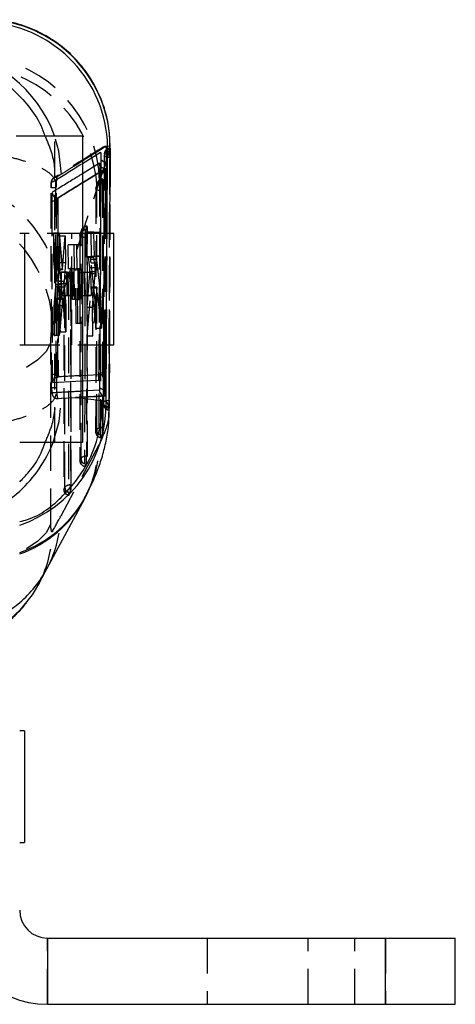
# Model space of a CAD drawing. Extents: x 95 to 730, y 28 to 566.
# Tile 19 of 19: x 699 to 730, y 456 to 526. Entities that reach past the tile are written whole.
import ezdxf

# ---------------------------------------------------------------- set-up
doc = ezdxf.new("R2010")
doc.units = 0
doc.header["$LTSCALE"] = 2
doc.linetypes.add('HIDDEN', pattern=[1.905, 1.27, -0.635])
doc.layers.get('0').update_dxf_attribs({"linetype": 'CONTINUOUS'})

msp = doc.modelspace()

# ---------------------------------------------------------------- linework, layer by layer
at = {"color": 7, "linetype": 'CONTINUOUS'}
for p, q in [((698.958, 517.9649), (703.708, 517.9649)), ((703.708, 517.9649), (703.708, 495.9649)), ((705.5185, 517.2342), (705.4174, 517.1655)), ((705.4174, 517.1655), (705.4188, 517.1578)), ((705.6908, 517.2129), (705.5185, 517.2342)), ((705.6778, 517.1132), (705.6908, 517.2129)), ((705.4681, 516.1158), (705.4382, 510.9649)), ((705.4422, 516.1158), (705.4681, 516.1158)), ((705.3482, 515.6127), (703.708, 514.5976)), ((705.3385, 510.9649), (705.3667, 515.3239)), ((705.3389, 515.6126), (705.3393, 515.6127)), ((705.3393, 515.6127), (705.3482, 515.6127)), ((705.3486, 515.6127), (705.3403, 515.6127)), ((699.558, 510.9649), (699.2081, 510.9649)), ((699.558, 510.9649), (699.558, 502.9649)), ((705.958, 510.9649), (703.708, 510.9649)), ((704.3291, 511.0601), (704.9345, 511.0618)), ((704.3308, 510.9649), (704.3291, 511.0601)), ((704.5295, 510.9649), (704.5275, 511.0607)), ((704.9345, 511.0618), (704.9365, 510.9649)), ((705.958, 502.9649), (705.958, 510.9649)), ((699.2081, 502.9649), (699.558, 502.9649)), ((703.708, 502.9649), (705.958, 502.9649)), ((705.3891, 502.9649), (705.3688, 499.7592)), ((705.6314, 500.2162), (705.6429, 502.9649)), ((703.708, 500.7692), (705.2625, 500.8568)), ((705.3407, 499.7592), (705.3688, 499.7592)), ((705.6261, 498.95), (705.6314, 500.2162)), ((705.3325, 499.3107), (703.708, 499.2205)), ((705.1243, 498.9741), (705.408, 498.9002)), ((705.3235, 499.3107), (705.3325, 499.3107)), ((705.6226, 498.1236), (705.6261, 498.95)), ((703.708, 495.9649), (699.2081, 495.9649)), ((701.1533, 486.891), (703.8705, 491.954)), ((700.629, 485.9195), (701.2323, 487.0417)), ((699.558, 475.2649), (699.2081, 475.2649)), ((699.558, 475.2649), (699.558, 467.2649)), ((699.2081, 467.2649), (699.558, 467.2649)), ((701.2081, 460.3906), (701.2081, 455.6406)), ((701.2081, 460.3906), (725.458, 460.3906)), ((725.458, 455.6406), (725.458, 460.3906)), ((725.458, 460.3906), (730.458, 460.3906)), ((730.458, 455.6406), (730.458, 460.3906)), ((701.2081, 455.6406), (725.458, 455.6406)), ((725.458, 455.6406), (730.458, 455.6406))]:
    msp.add_line(p, q, dxfattribs=at)
at = {"color": 7, "linetype": 'HIDDEN'}
for p, q in [((701.7309, 495.9649), (701.7309, 517.9649)), ((705.2796, 516.6149), (705.2775, 516.5775)), ((705.2883, 516.7128), (705.2873, 516.6869)), ((705.6834, 516.9179), (705.6865, 516.9716)), ((705.6865, 516.9716), (705.6834, 516.9716)), ((705.6834, 516.9716), (705.6834, 516.9179)), ((705.6865, 516.9716), (705.6958, 517.0836)), ((705.6933, 517.0836), (705.6933, 517.0895)), ((705.6933, 517.0836), (705.6958, 517.0836)), ((705.6977, 516.854), (705.6933, 516.854)), ((701.8455, 514.7425), (701.7674, 514.6892)), ((704.9876, 515.1582), (704.8946, 500.8071)), ((705.0811, 514.5794), (705.1543, 514.8226)), ((705.1543, 514.8226), (705.1557, 514.8275)), ((705.1557, 514.6215), (705.1557, 514.8569)), ((705.1729, 514.8569), (705.1557, 514.8569)), ((705.1995, 514.6215), (705.1557, 514.6215)), ((705.1995, 514.6215), (705.1795, 497.0331)), ((701.4992, 499.8914), (701.4564, 514.2469)), ((702.1531, 506.2195), (704.767, 514.2187)), ((704.6736, 514.208), (704.6576, 496.714)), ((701.9507, 500.8744), (701.91, 513.3073)), ((701.91, 513.3073), (701.9345, 513.3073)), ((701.9345, 513.3073), (701.9771, 500.8744)), ((701.9443, 513.5098), (701.9444, 513.5098)), ((701.9444, 513.5098), (701.946, 513.5098)), ((703.708, 510.9649), (699.558, 510.9649)), ((703.708, 510.9649), (699.558, 510.9649)), ((701.6326, 511.0049), (701.6409, 509.0449)), ((701.8643, 508.4367), (701.6326, 511.0049)), ((701.6326, 511.0049), (702.038, 511.0049)), ((702.038, 511.0049), (702.2696, 508.4367)), ((702.0461, 509.0449), (702.038, 511.0049)), ((702.958, 502.9649), (702.958, 510.9649)), ((703.6146, 511.1048), (703.5311, 510.8616)), ((703.6328, 511.2132), (703.5493, 510.97)), ((703.608, 494.8233), (703.6146, 511.1048)), ((704.5275, 511.0618), (703.9225, 511.0601)), ((703.9225, 511.0601), (703.953, 509.3234)), ((703.9225, 511.0601), (704.3291, 511.0601)), ((704.0142, 511.4531), (703.9307, 511.2099)), ((704.0168, 511.2519), (704.0102, 494.9704)), ((704.0168, 511.2519), (704.0168, 511.4873)), ((704.0367, 511.4873), (704.0168, 511.4873)), ((704.0691, 511.2519), (704.0168, 511.2519)), ((704.0624, 494.9704), (704.0691, 511.2519)), ((704.3597, 509.3234), (704.3308, 510.9649)), ((704.5275, 511.0607), (704.5275, 511.0618)), ((704.5275, 511.0618), (704.9345, 511.0618)), ((704.5638, 509.3252), (704.5295, 510.9649)), ((704.9365, 510.9649), (704.971, 509.3252)), ((705.6429, 502.9649), (705.6764, 510.9485)), ((702.0743, 510.7949), (701.8837, 508.4353)), ((702.0876, 508.8702), (702.0743, 510.7949)), ((702.0743, 510.7949), (702.4799, 510.7949)), ((702.2889, 508.4353), (702.4799, 510.7949)), ((702.4799, 510.7949), (702.493, 508.8702)), ((703.5272, 510.8382), (703.5206, 494.6511)), ((703.5311, 510.8616), (703.5245, 494.6745)), ((703.8738, 510.6693), (703.8673, 494.4822)), ((703.1, 510.1499), (702.6941, 510.1499)), ((702.7123, 508.436), (702.6941, 510.1499)), ((703.7071, 510.1499), (703.1, 510.1499)), ((703.1, 510.1499), (703.1182, 508.436)), ((703.3825, 504.5075), (703.3008, 510.1499)), ((701.6409, 509.0449), (701.7763, 507.5709)), ((701.6409, 509.0449), (702.0461, 509.0449)), ((701.9822, 507.5403), (702.0876, 508.8702)), ((702.1814, 507.5709), (702.0461, 509.0449)), ((702.0876, 508.8702), (702.493, 508.8702)), ((702.493, 508.8702), (702.3875, 507.5403)), ((703.953, 509.3234), (704.1151, 509.3239)), ((703.953, 509.3234), (704.3597, 509.3234)), ((704.1151, 509.3239), (704.5219, 509.3239)), ((704.1255, 509.2753), (704.2069, 508.5148)), ((704.1255, 509.2753), (704.5324, 509.2753)), ((704.3162, 509.1297), (704.7232, 509.1297)), ((704.632, 506.1649), (704.3279, 508.8624)), ((704.3279, 508.8624), (704.7349, 508.8624)), ((704.3281, 509.3245), (704.5638, 509.3252)), ((704.3281, 509.3245), (704.7351, 509.3245)), ((704.5219, 509.3239), (704.3597, 509.3234)), ((704.6139, 508.5148), (704.5324, 509.2753)), ((704.5638, 509.3252), (704.971, 509.3252)), ((704.7349, 508.8624), (705.0392, 506.1649)), ((704.971, 509.3252), (704.7351, 509.3245)), ((701.8643, 508.4367), (702.2696, 508.4367)), ((701.8743, 508.3865), (702.2796, 508.3865)), ((701.8837, 508.4353), (701.879, 508.3972)), ((701.8837, 508.4353), (702.2889, 508.4353)), ((702.634, 508.1797), (702.1858, 508.1784)), ((702.1858, 508.1784), (702.1985, 506.512)), ((702.1858, 508.1784), (702.5913, 508.1784)), ((702.5913, 508.1784), (703.0398, 508.1797)), ((702.604, 506.512), (702.5913, 508.1784)), ((702.6512, 506.5133), (702.634, 508.1797)), ((702.634, 508.1797), (703.0398, 508.1797)), ((703.1182, 508.436), (702.7123, 508.436)), ((702.8592, 507.8823), (702.8592, 508.1177)), ((702.879, 508.1177), (702.8592, 508.1177)), ((703.0021, 506.2375), (702.9748, 508.436)), ((703.0398, 508.1797), (703.0571, 506.5133)), ((703.0884, 508.436), (703.1172, 506.2375)), ((703.1182, 508.436), (703.3809, 508.436)), ((703.2672, 504.5075), (703.2123, 508.436)), ((703.3809, 508.436), (703.4082, 506.2375)), ((703.4946, 508.436), (703.381, 508.436)), ((703.8898, 508.1757), (703.4408, 508.1745)), ((703.4408, 508.1745), (703.466, 506.5081)), ((703.4408, 508.1745), (703.8472, 508.1745)), ((703.5234, 506.2375), (703.4946, 508.436)), ((703.4946, 508.436), (703.6186, 508.436)), ((703.6186, 508.436), (703.6735, 504.5075)), ((703.8472, 508.1745), (704.2965, 508.1757)), ((703.8724, 506.5081), (703.8472, 508.1745)), ((703.9193, 506.5094), (703.8898, 508.1757)), ((703.8898, 508.1757), (704.2965, 508.1757)), ((704.2069, 508.5148), (704.6139, 508.5148)), ((704.2184, 508.2339), (704.6253, 508.2339)), ((704.2965, 508.1757), (704.3261, 506.5094)), ((701.7763, 507.5709), (702.1814, 507.5709)), ((701.9822, 507.5403), (702.3875, 507.5403)), ((702.3696, 507.4687), (702.3635, 492.5885)), ((702.3734, 507.492), (702.3674, 492.6118)), ((702.457, 507.7352), (702.3734, 507.492)), ((702.4752, 507.8436), (702.3916, 507.6004)), ((702.4509, 492.7607), (702.457, 507.7352)), ((702.8566, 508.0835), (702.773, 507.8403)), ((702.8592, 507.8823), (702.8531, 492.9078)), ((702.9114, 507.8823), (702.8592, 507.8823)), ((702.9053, 492.9078), (702.9114, 507.8823)), ((704.2143, 508.0953), (704.0194, 505.6719)), ((704.2143, 508.0953), (704.6213, 508.0953)), ((704.4261, 505.6719), (704.6213, 508.0953)), ((701.7783, 507.1598), (701.6552, 505.6962)), ((701.7783, 507.1598), (702.1835, 507.1598)), ((701.7839, 507.3209), (702.1891, 507.3209)), ((701.9769, 507.3651), (702.3822, 507.3651)), ((702.1092, 505.8026), (701.9847, 507.1326)), ((701.9847, 507.1326), (702.39, 507.1326)), ((702.0603, 505.6962), (702.1835, 507.1598)), ((702.39, 507.1326), (702.5146, 505.8026)), ((702.7162, 507.2998), (702.7102, 492.4196)), ((704.0583, 503.6083), (704.3325, 507.0583)), ((704.3325, 507.0583), (704.7395, 507.0583)), ((704.7478, 507.1001), (704.3408, 507.1001)), ((704.3512, 507.053), (704.6765, 504.1708)), ((704.3512, 507.053), (704.7583, 507.053)), ((704.7395, 507.0583), (704.4649, 503.6083)), ((704.7583, 507.053), (704.7525, 507.0902)), ((705.0835, 504.1708), (704.7583, 507.053)), ((701.664, 503.6652), (701.8789, 506.2612)), ((701.8789, 506.2612), (702.2842, 506.2612)), ((702.2937, 506.3113), (701.8885, 506.3113)), ((701.8985, 506.2621), (702.1228, 503.9133)), ((701.8985, 506.2621), (702.3038, 506.2621)), ((702.2842, 506.2612), (702.0692, 503.6652)), ((702.1985, 506.512), (702.6512, 506.5133)), ((702.1985, 506.512), (702.604, 506.512)), ((702.3038, 506.2621), (702.2986, 506.3003)), ((702.5283, 503.9133), (702.3038, 506.2621)), ((703.0571, 506.5133), (702.604, 506.512)), ((702.6512, 506.5133), (703.0571, 506.5133)), ((703.4082, 506.2375), (703.0021, 506.2375)), ((703.4082, 506.2375), (703.5234, 506.2375)), ((703.466, 506.5081), (703.9193, 506.5094)), ((703.466, 506.5081), (703.8724, 506.5081)), ((704.3261, 506.5094), (703.8724, 506.5081)), ((703.9193, 506.5094), (704.3261, 506.5094)), ((704.6765, 504.1708), (704.632, 506.1649)), ((704.632, 506.1649), (705.0392, 506.1649)), ((705.0392, 506.1649), (705.0835, 504.1708)), ((701.6552, 505.6962), (701.664, 503.6652)), ((701.6552, 505.6962), (702.0603, 505.6962)), ((702.0692, 503.6652), (702.0603, 505.6962)), ((702.1228, 503.9133), (702.1092, 505.8026)), ((702.1092, 505.8026), (702.5146, 505.8026)), ((702.5146, 505.8026), (702.5283, 503.9133)), ((704.0194, 505.6719), (704.0583, 503.6083)), ((704.0194, 505.6719), (704.4261, 505.6719)), ((704.4649, 503.6083), (704.4261, 505.6719)), ((702.1228, 503.9133), (702.5283, 503.9133)), ((703.6735, 504.5075), (703.2672, 504.5075)), ((704.6765, 504.1708), (705.0835, 504.1708)), ((701.664, 503.6652), (702.0692, 503.6652)), ((704.0583, 503.6083), (704.4649, 503.6083)), ((699.558, 502.9649), (703.708, 502.9649)), ((699.558, 502.9649), (703.708, 502.9649)), ((701.4438, 490.12), (701.4438, 503.1391)), ((701.9507, 500.8744), (701.9507, 500.8744)), ((701.9507, 500.8744), (701.9771, 500.8744)), ((701.9904, 500.6707), (701.9917, 500.6698)), ((701.8037, 499.349), (701.8936, 499.3387)), ((702.2173, 499.1349), (702.238, 499.1361)), ((702.238, 499.1361), (703.708, 499.2204)), ((702.238, 499.1361), (703.2112, 499.1924)), ((703.2112, 499.1924), (703.708, 499.1357)), ((705.6277, 498.5854), (705.6277, 498.9942)), ((705.6277, 498.9942), (705.6299, 498.9942)), ((705.1377, 496.5059), (705.1377, 497.0331)), ((705.1377, 497.0331), (705.1795, 497.0331)), ((705.1264, 496.469), (705.0563, 496.3202)), ((705.1377, 496.5059), (705.1264, 496.469)), ((704.8703, 495.745), (702.1531, 490.6819)), ((704.9465, 495.8996), (704.8703, 495.745)), ((703.5245, 494.6745), (703.608, 494.8233)), ((704.0102, 494.4446), (704.0102, 494.9704)), ((704.0102, 494.9704), (704.0624, 494.9704)), ((703.9123, 494.2577), (703.9959, 494.4066)), ((702.3674, 492.6118), (702.4509, 492.7607)), ((702.8531, 492.3819), (702.8531, 492.9078)), ((702.7552, 492.1951), (702.8388, 492.344)), ((703.8642, 491.962), (704.0248, 492.2579)), ((701.1533, 486.891), (701.2331, 487.0434)), ((701.2081, 455.6406), (701.2081, 460.3906)), ((712.658, 460.3906), (712.658, 455.6406)), ((719.8956, 455.6406), (719.8956, 460.3906)), ((723.258, 455.6406), (723.258, 460.3906)), ((725.458, 460.3906), (725.458, 455.6406))]:
    msp.add_line(p, q, dxfattribs=at)
at = {"color": 8, "linetype": 'CONTINUOUS'}
for p, q in [((703.708, 515.9954), (705.0037, 516.7994)), ((705.4831, 510.9649), (705.5185, 517.2342)), ((704.9339, 516.0093), (703.708, 515.2517)), ((705.0371, 516.277), (705.034, 515.7567)), ((705.4117, 510.9649), (705.4422, 516.1158)), ((703.708, 514.6011), (705.3389, 515.6126)), ((705.3407, 499.7592), (705.3615, 502.9649)), ((703.708, 500.3791), (704.8684, 500.4412)), ((704.9407, 500.679), (704.9358, 499.9202)), ((704.9185, 499.7068), (703.708, 499.6423)), ((703.708, 499.1357), (705.1243, 498.9741))]:
    msp.add_line(p, q, dxfattribs=at)
at = {"color": 7, "linetype": 'HIDDEN', "flags": 128}
for points in [[(702.217, 515.2327), (702.0133, 516.873), (701.7039, 517.9649)], [(705.2873, 516.6869), (705.296, 516.7198), (705.3198, 516.7514), (705.3576, 516.7804), (705.4081, 516.8057), (705.4694, 516.8264), (705.5392, 516.8417), (705.6147, 516.851), (705.6933, 516.854)], [(705.6738, 516.4025), (705.5949, 516.4067), (705.5195, 516.4173), (705.4503, 516.4339), (705.39, 516.4558), (705.341, 516.4822), (705.3051, 516.5121), (705.2836, 516.5442), (705.2775, 516.5775)], [(702.217, 515.2327), (702.1683, 515.2024), (701.969, 515.0786), (701.8759, 515.0207)], [(701.6591, 514.9541), (701.6591, 514.9541), (701.6591, 514.9541), (701.6591, 514.9541), (701.6591, 514.9541), (701.6591, 514.9541), (701.5513, 514.8504), (701.5124, 514.7839), (701.489, 514.7214), (701.4777, 514.6745), (701.47, 514.6235), (701.4591, 514.4644), (701.4558, 514.3089), (701.4558, 514.247)], [(704.7342, 496.8817), (704.7351, 497.6186), (704.7384, 500.5661), (704.7505, 512.3561), (704.7525, 514.4709)], [(704.7525, 514.4709), (704.7604, 514.5427), (704.7658, 514.5639)], [(705.1557, 514.6215), (705.1473, 505.7847), (705.1377, 497.0331)], [(704.6801, 514.2289), (704.6795, 513.492), (704.6773, 510.5446), (704.6672, 498.7546), (704.6653, 496.734)], [(705.0286, 514.0386), (704.9517, 514.0463), (704.8797, 514.0601), (704.8155, 514.0795), (704.7614, 514.1037), (704.7195, 514.1319), (704.6913, 514.163), (704.678, 514.1957), (704.6801, 514.2289)], [(705.0165, 496.5444), (705.0171, 497.2785), (705.0194, 500.2259), (705.0274, 512.0153), (705.0286, 514.0386)], [(703.8738, 510.6693), (703.7971, 510.6774), (703.7255, 510.6916), (703.6618, 510.7113), (703.6084, 510.7359), (703.5673, 510.7643), (703.5402, 510.7955), (703.5279, 510.8284), (703.5311, 510.8616)], [(702.7162, 507.2998), (702.6394, 507.3078), (702.5679, 507.322), (702.5041, 507.3417), (702.4507, 507.3663), (702.4097, 507.3947), (702.3825, 507.4259), (702.3703, 507.4588), (702.3734, 507.492)], [(701.4438, 503.1391), (701.1025, 502.5008), (700.511, 501.896), (699.6864, 501.3422), (698.6522, 500.8551), (697.4383, 500.4489), (696.0795, 500.1352), (694.6148, 499.9229), (693.0863, 499.8183)], [(701.5893, 500.2622), (703.2303, 500.3535), (703.708, 500.3791)], [(705.272, 500.9745), (705.1937, 500.9692), (705.1196, 500.9577), (705.0524, 500.9402), (704.9948, 500.9176), (704.9489, 500.8906), (704.9166, 500.8603), (704.899, 500.8278), (704.8969, 500.7945)], [(701.6051, 495.9649), (702.0413, 497.4682), (702.2173, 499.1349)], [(701.9288, 499.118), (701.9809, 499.121), (702.2173, 499.1349)], [(703.708, 499.2205), (703.634, 499.2164), (703.2112, 499.1924)], [(705.2217, 498.8264), (705.23, 498.8594), (705.2535, 498.8911), (705.2912, 498.9202), (705.3417, 498.9457), (705.4031, 498.9665), (705.4731, 498.9819), (705.5489, 498.9912), (705.6277, 498.9942)], [(705.6139, 498.5291), (705.535, 498.5332), (705.4594, 498.5437), (705.3899, 498.5602), (705.3294, 498.582), (705.28, 498.6083), (705.2437, 498.6381), (705.2218, 498.6702), (705.2153, 498.7035)], [(705.0165, 496.5444), (704.9395, 496.5519), (704.8673, 496.5656), (704.8027, 496.5848), (704.7483, 496.609), (704.7059, 496.6371), (704.6774, 496.6681), (704.6636, 496.7008), (704.6653, 496.734)], [(703.5245, 494.6745), (703.5213, 494.6412), (703.5336, 494.6084), (703.5607, 494.5772), (703.6018, 494.5487), (703.6552, 494.5242), (703.7189, 494.5045), (703.7905, 494.4903), (703.8673, 494.4822)], [(703.8991, 494.2459), (703.9031, 494.2469), (703.9123, 494.2577)], [(702.3674, 492.6118), (702.3642, 492.5786), (702.3765, 492.5457), (702.4036, 492.5145), (702.4447, 492.4861), (702.4981, 492.4615), (702.5618, 492.4418), (702.6334, 492.4276), (702.7102, 492.4196)], [(702.7102, 492.4196), (702.711, 492.3587), (702.7134, 492.3047), (702.7174, 492.2592), (702.7228, 492.2234), (702.7296, 492.1986), (702.7374, 492.1854), (702.746, 492.1842), (702.7552, 492.1951)], [(701.4438, 490.12), (701.1025, 489.4818), (700.511, 488.877), (699.6864, 488.3231), (698.6522, 487.8361), (697.4383, 487.4299), (696.0795, 487.1161), (694.6148, 486.9039), (693.0863, 486.7992)]]:
    msp.add_lwpolyline(points, dxfattribs=at)
at = {"color": 7, "linetype": 'CONTINUOUS', "flags": 128}
for points in [[(705.272, 500.9745), (705.2773, 501.7114), (705.286, 502.9649)], [(700.6304, 485.9223), (700.1048, 485.036), (699.2081, 483.9299)]]:
    msp.add_lwpolyline(points, dxfattribs=at)
at = {"color": 7, "linetype": 'CONTINUOUS'}
for centre, radius, start, end in [((696.3718, 517.0017), 9.1497, 1.456442, 84.810055), ((696.5545, 517.1779), 9.1364, 0.219598, 84.986148), ((705.368, 516.5188), 0.4098, 216.157493, 280.435788), ((705.3241, 499.7163), 0.4056, 181.345514, 269.920341), ((705.2677, 500.1652), 0.4125, 216.435814, 280.204122), ((701.2081, 462.3906), 6.75, 180, 270), ((701.2081, 462.3906), 2, 180, 270)]:
    msp.add_arc(centre, radius, start, end, dxfattribs=at)
at = {"color": 8, "linetype": 'CONTINUOUS'}
for centre, radius, start, end in [((693.0741, 514.9344), 9.1464, 19.349735, 84.817129), ((696.2505, 498.7043), 9.1597, 288.838094, 1.225289), ((693.0719, 499.2544), 9.1453, 312.141528, 338.918662), ((696.4001, 496.1741), 8.5758, 289.112687, 332.676586), ((696.35, 496.0188), 8.5487, 289.531605, 331.643207), ((693.722, 490.8833), 8.4359, 310.566308, 331.754015)]:
    msp.add_arc(centre, radius, start, end, dxfattribs=at)
at = {"color": 7, "linetype": 'HIDDEN'}
for centre, radius, start, end in [((695.5364, 513.7555), 9.2422, 2.87296, 83.926533), ((695.6793, 514.4295), 9.2689, 1.854217, 83.736304), ((705.6834, 516.5729), 0.406, 174.071758, 179.82002), ((705.6784, 516.5704), 0.4012, 89.278103, 173.64404), ((705.6933, 516.6835), 0.406, 90, 175.860532), ((705.6895, 516.6812), 0.4024, 89.468211, 175.495323), ((692.9225, 505.7562), 9.2422, 2.872964, 83.926533), ((705.0462, 514.2147), 0.3664, 84.527433, 177.778221), ((705.0847, 514.1964), 0.431, 80.511988, 140.428953), ((705.1557, 514.4509), 0.406, 90, 163.84061), ((705.1256, 514.4446), 0.3791, 85.668426, 161.666971), ((701.7741, 499.6246), 14.6258, 89.758458, 91.244737), ((705.083, 514.2077), 0.406, 162.851193, 179.958111), ((692.346, 504.0014), 9.2494, 2.925475, 84.412797), ((701.7201, 545.2117), 31.905, 269.613441, 270.341127), ((703.9332, 510.8381), 0.406, 161.039523, 179.976678), ((703.8944, 510.8481), 0.3636, 84.271938, 177.883333), ((703.9779, 511.0914), 0.3636, 84.272042, 177.883229), ((703.9482, 510.816), 0.4413, 81.063471, 139.11779), ((704.0168, 511.0813), 0.406, 90, 161.039523), ((706.0609, 510.7127), 2.1875, 166.862063, 181.135618), ((704.2107, 511.3859), 0.2076, 159.026941, 161.101459), ((702.8592, 507.7117), 0.406, 90, 161.039523), ((702.7756, 507.4685), 0.406, 161.039523, 179.976678), ((702.7367, 507.4786), 0.3636, 84.27207, 177.883144), ((702.8203, 507.7218), 0.3636, 84.271846, 177.883349), ((702.7906, 507.4464), 0.4413, 81.063437, 139.117909), ((704.9033, 507.3431), 2.1875, 166.86213, 181.135757), ((703.0568, 508.015), 0.2116, 159.054409, 161.089758), ((729.9732, 32.2773), 469.2275, 93.208842, 93.418761), ((701.8385, 480.4668), 19.4275, 89.88955, 91.000575), ((705.6212, 498.6996), 0.406, 179.779363, 269.44043), ((705.6183, 498.7051), 0.4031, 180.2204, 269.997403), ((705.6241, 498.8285), 0.4024, 180.296485, 270.185843), ((705.066, 496.6108), 0.4283, 80.358878, 140.769037), ((705.1451, 496.8794), 0.4109, 179.683198, 267.395346), ((705.0684, 496.7136), 0.406, 179.945665, 266.631147), ((705.0768, 496.7312), 0.4115, 179.609706, 267.14061), ((696.4215, 495.9458), 8.4512, 331.848343, 358.638031), ((696.4871, 496.0936), 8.4617, 332.890215, 358.685965), ((703.9377, 494.6703), 0.4133, 179.417021, 266.476331), ((703.9416, 494.5345), 0.4413, 81.063885, 139.117375), ((704.0213, 494.8191), 0.4133, 179.416615, 266.476464), ((703.9266, 494.651), 0.406, 179.976678, 266.11202), ((703.8294, 494.491), 0.1867, 333.107447, 345.576509), ((702.7695, 492.5883), 0.406, 179.976678, 266.11202), ((702.7806, 492.6076), 0.4133, 179.41649, 266.476981), ((702.7845, 492.4719), 0.4413, 81.063022, 139.118324), ((702.8642, 492.7565), 0.4133, 179.416887, 266.476329), ((693.0927, 499.2306), 9.1136, 278.616185, 312.14524), ((702.6722, 492.4284), 0.1867, 333.112891, 345.577849), ((693.7022, 490.8832), 8.4534, 332.984765, 358.635993), ((693.1014, 489.7788), 8.4592, 332.877328, 358.626358), ((693.4996, 491.181), 8.8067, 276.248074, 310.405729), ((692.9315, 490.0088), 8.7377, 280.061897, 315.916814)]:
    msp.add_arc(centre, radius, start, end, dxfattribs=at)
for centre, major_axis, ratio, start_param, end_param in [((704.7689, 491.0158), (1.5202, 25.6075), 0.1248733, 0.3944923, 0.4443014), ((704.0129, 511.0813), (0.0241, 0.406), 0.1248675, 5.1534613, 6.6580751), ((702.8553, 507.7117), (0.0241, 0.406), 0.1248675, 5.1534613, 6.6580751), ((696.7569, 433.3725), (59.8666, 202.2719), 0.078084, 1.225584, 1.2348177), ((702.8492, 492.7372), (0.0241, 0.406), 0.1248675, 3.6541908, 5.1534613), ((696.7569, 538.0094), (57.2619, 123.8163), 0.1901904, 4.3998511, 4.409493)]:
    msp.add_ellipse(centre, major_axis=major_axis, ratio=ratio, start_param=start_param, end_param=end_param, dxfattribs=at)
at = {"color": 7, "linetype": 'CONTINUOUS'}
for points, knots in [([(705.6767, 517.111), (705.6784, 517.4631), (705.6821, 518.2688), (705.4451, 519.4686), (705.0395, 520.7045), (704.4579, 521.8758), (703.6786, 522.9996), (702.7089, 524.0216), (701.5742, 524.8968), (700.2633, 525.6071), (698.8451, 526.1139), (697.8375, 526.2453), (697.3559, 526.308)], [0, 0, 0, 0, 0.07736583, 0.17704872, 0.26706489, 0.36290818, 0.4634357, 0.56665521, 0.6714341, 0.77708215, 0.89345446, 1, 1, 1, 1]), ([(705.3976, 517.2142), (705.3823, 517.2047), (705.3014, 517.1542), (704.9581, 516.9399), (704.4116, 516.5989), (703.9277, 516.2975), (703.708, 516.1607)], [0, 0, 0, 0, 0.02731824, 0.14415414, 0.61149794, 1, 1, 1, 1]), ([(705.0037, 516.7994), (705.0064, 516.7966), (705.0117, 516.7911), (705.0201, 516.7296), (705.0275, 516.638), (705.0333, 516.5223), (705.0369, 516.3952), (705.037, 516.3162), (705.0371, 516.277)], [0, 0, 0, 0, 0.170994, 0.3367548, 0.5025073, 0.6682306, 0.8352077, 1, 1, 1, 1]), ([(705.4174, 517.1655), (705.416, 517.1726), (705.4092, 517.2064), (705.4027, 517.2108), (705.3976, 517.2142)], [0, 0, 0, 0, 0.2103778, 1, 1, 1, 1]), ([(705.4188, 517.1578), (705.423, 517.1287), (705.433, 517.0607), (705.4474, 516.8809), (705.4596, 516.6406), (705.4676, 516.3706), (705.4679, 516.2017), (705.4681, 516.1158)], [0, 0, 0, 0, 0.1568651, 0.3660028, 0.5750036, 0.7837748, 1, 1, 1, 1]), ([(705.4422, 516.1158), (705.4421, 516.1985), (705.442, 516.3646), (705.4384, 516.6322), (705.4326, 516.8739), (705.4257, 517.0576), (705.4209, 517.1272), (705.4188, 517.1578)], [0, 0, 0, 0, 0.2088322, 0.4190395, 0.6277417, 0.8365683, 1, 1, 1, 1]), ([(705.6764, 510.9485), (705.6813, 512.0588), (705.6904, 514.1173), (705.697, 516.1683), (705.7, 517.113)], [0, 0, 0, 0, 0.539342, 1, 1, 1, 1]), ([(705.3389, 515.6126), (705.2867, 515.6187), (705.1822, 515.6307), (705.0496, 515.722), (704.9554, 515.8527), (704.9411, 515.9571), (704.9339, 516.0093)], [0, 0, 0, 0, 0.2500013, 0.5000011, 0.750001, 1, 1, 1, 1]), ([(705.2284, 515.6342), (705.2064, 515.6389), (705.1409, 515.653), (705.059, 515.7192), (704.9962, 515.7982), (704.969, 515.8579), (704.9634, 515.8771), (704.9622, 515.8811)], [0, 0, 0, 0, 0.1656246, 0.49542856, 0.74936575, 0.94738873, 1, 1, 1, 1]), ([(705.3527, 515.6026), (705.3526, 515.603), (705.3511, 515.6101), (705.3496, 515.6114), (705.3482, 515.6127)], [0, 0, 0, 0, 0.0509057, 1, 1, 1, 1]), ([(705.3667, 515.3239), (705.3667, 515.3438), (705.3666, 515.3865), (705.3647, 515.4561), (705.3615, 515.521), (705.3573, 515.5743), (705.3542, 515.5932), (705.3527, 515.6026)], [0, 0, 0, 0, 0.1822512, 0.3920861, 0.593531, 0.7952836, 1, 1, 1, 1]), ([(705.2625, 500.8568), (705.2124, 500.85), (705.1086, 500.8358), (704.9765, 500.7415), (704.8833, 500.6037), (704.8734, 500.4954), (704.8684, 500.4412)], [0, 0, 0, 0, 0.2373819, 0.4915889, 0.7457937, 1, 1, 1, 1]), ([(704.8855, 500.5523), (704.8856, 500.5535), (704.8859, 500.5557), (704.8912, 500.5781), (704.9069, 500.6248), (704.9524, 500.7045), (705.0124, 500.7745), (705.0659, 500.7958), (705.0756, 500.7997)], [0, 0, 0, 0, 0.1207692, 0.2263024, 0.3508327, 0.5754763, 0.922854, 1, 1, 1, 1]), ([(705.2625, 500.8568), (705.264, 500.859), (705.2669, 500.8636), (705.2702, 500.8988), (705.2717, 500.9399), (705.272, 500.9674), (705.272, 500.9745)], [0, 0, 0, 0, 0.288124, 0.5967987, 0.8955669, 1, 1, 1, 1]), ([(704.9358, 499.9202), (704.9357, 499.9069), (704.9352, 499.8569), (704.9325, 499.7834), (704.9266, 499.7194), (704.9212, 499.711), (704.9185, 499.7068)], [0, 0, 0, 0, 0.107223, 0.40476261, 0.70232002, 1, 1, 1, 1]), ([(705.3235, 499.3107), (705.3262, 499.3196), (705.3316, 499.3373), (705.3375, 499.472), (705.3399, 499.6259), (705.3408, 499.7316), (705.3408, 499.7592), (705.3408, 499.7592)], [0, 0, 0, 0, 0.29777753, 0.59540609, 0.89283619, 0.99992748, 1, 1, 1, 1]), ([(705.3688, 499.7592), (705.3677, 499.6838), (705.3654, 499.5331), (705.3544, 499.3798), (705.3425, 499.3168), (705.3346, 499.312), (705.3325, 499.3107)], [0, 0, 0, 0, 0.2972002, 0.5943795, 0.8918039, 1, 1, 1, 1]), ([(699.2081, 490.2918), (699.3983, 490.337), (700.5838, 490.6189), (702.4135, 492.087), (704.2963, 494.5244), (705.0365, 496.9498), (705.1336, 498.4478), (705.1252, 498.9237), (705.1243, 498.9741)], [0, 0, 0, 0, 0.0522846, 0.3257465, 0.5992138, 0.8726908, 0.9865069, 1, 1, 1, 1]), ([(704.0003, 492.2485), (704.1681, 492.5735), (704.5042, 493.2241), (704.9131, 494.2605), (705.2556, 495.3299), (705.4888, 496.436), (705.6206, 497.3618), (705.6108, 497.9587), (705.608, 498.1282)], [0, 0, 0, 0, 0.21664445, 0.43367919, 0.62208512, 0.78761531, 0.93968777, 1, 1, 1, 1])]:
    msp.add_open_spline(points, degree=3, knots=knots, dxfattribs=at)
at = {"color": 8, "linetype": 'CONTINUOUS'}
for points, knots in [([(693.7438, 523.614), (694.6662, 523.4018), (696.4844, 522.9835), (698.5095, 521.594), (699.8573, 520.1248), (700.6513, 518.9885), (700.9248, 518.222), (701.0165, 517.9649)], [0, 0, 0, 0, 0.2888758, 0.5693604, 0.7412726, 0.9132162, 1, 1, 1, 1]), ([(704.9584, 515.9052), (704.9542, 515.9373), (704.9459, 516.0011), (704.9379, 516.0066), (704.9339, 516.0093)], [0, 0, 0, 0, 0.50278851, 1, 1, 1, 1]), ([(705.408, 498.9002), (705.4136, 499.7315), (705.4227, 501.0863), (705.431, 502.4413), (705.4342, 502.9649)], [0, 0, 0, 0, 0.6136034, 1, 1, 1, 1]), ([(704.8684, 500.4412), (704.87, 500.4423), (704.8761, 500.4466), (704.8836, 500.4768), (704.8873, 500.5375), (704.8884, 500.5555)], [0, 0, 0, 0, 0.1987118, 0.7622038, 1, 1, 1, 1]), ([(703.708, 499.2204), (703.8935, 499.2311), (704.4329, 499.2622), (704.9706, 499.2915), (705.3235, 499.3107)], [0, 0, 0, 0, 0.3438942, 1, 1, 1, 1]), ([(705.408, 498.9002), (705.4952, 498.7709), (705.6253, 498.5777), (705.607, 498.2398), (705.6009, 498.1282)], [0, 0, 0, 0, 0.6697729, 1, 1, 1, 1]), ([(699.2081, 493.139), (699.4312, 493.3699), (700.0366, 493.9965), (700.6742, 494.9559), (700.9456, 495.7153), (701.0349, 495.9649)], [0, 0, 0, 0, 0.2815818, 0.763868, 1, 1, 1, 1])]:
    msp.add_open_spline(points, degree=3, knots=knots, dxfattribs=at)
at = {"color": 7, "linetype": 'HIDDEN'}
for points, knots in [([(701.0165, 517.9649), (701.1803, 517.5879), (701.631, 516.5499), (701.7514, 515.4111), (701.7673, 514.6955), (701.7674, 514.6892)], [0, 0, 0, 0, 0.3612241, 0.9943959, 1, 1, 1, 1]), ([(693.3724, 517.0851), (694.3043, 517.0294), (696.1412, 516.9197), (698.2171, 516.5472), (699.6433, 516.1546), (700.6771, 515.7506), (701.4638, 515.2603), (701.7215, 514.8841), (701.767, 514.6909), (701.7674, 514.6892)], [0, 0, 0, 0, 0.2123075, 0.4184486, 0.5447952, 0.6711642, 0.8306891, 0.9985145, 1, 1, 1, 1]), ([(705.1935, 517.153), (704.815, 516.917), (703.6475, 516.1892), (702.4609, 515.4537), (701.6589, 514.9565)], [0, 0, 0, 0, 0.3241507, 1, 1, 1, 1]), ([(704.9433, 514.7294), (705.1086, 515.1969), (705.4422, 516.1403), (705.6745, 516.9434), (705.6768, 517.0628), (705.6778, 517.1132)], [0, 0, 0, 0, 0.3619828, 0.7304846, 1, 1, 1, 1]), ([(705.3976, 517.2142), (705.3462, 517.2099), (705.2726, 517.2037), (705.2152, 517.1598), (705.1979, 517.1465)], [0, 0, 0, 0, 0.6982728, 1, 1, 1, 1]), ([(705.2217, 498.8264), (705.2227, 499.072), (705.2277, 500.3002), (705.2481, 505.4588), (705.2688, 511.1666), (705.2846, 515.8919), (705.2873, 516.6869)], [0, 0, 0, 0, 0.0412603, 0.2063009, 0.8664634, 1, 1, 1, 1]), ([(705.2873, 516.6869), (705.2854, 516.6631), (705.2827, 516.628), (705.2788, 516.5899), (705.2775, 516.5775)], [0, 0, 0, 0, 0.67595818, 1, 1, 1, 1]), ([(705.6933, 516.854), (705.6825, 513.706), (705.6704, 510.1561), (705.6484, 504.2029), (705.6372, 501.3976), (705.6277, 498.9942)], [0, 0, 0, 0, 0.5287946, 0.5962832, 1, 1, 1, 1]), ([(705.6977, 516.854), (705.6873, 513.8774), (705.6664, 507.9241), (705.6421, 501.9708), (705.6299, 498.9942)], [0, 0, 0, 0, 0.4999999, 1, 1, 1, 1]), ([(705.6738, 516.4025), (705.674, 516.4433), (705.6745, 516.5274), (705.6765, 516.6649), (705.6793, 516.7926), (705.6817, 516.8748), (705.6831, 516.9091), (705.6834, 516.9179)], [0, 0, 0, 0, 0.2203494, 0.4530737, 0.6857976, 0.9185284, 1, 1, 1, 1]), ([(705.6834, 516.9716), (705.6847, 516.9843), (705.6886, 517.0233), (705.6914, 517.0593), (705.6933, 517.0836)], [0, 0, 0, 0, 0.324046, 1, 1, 1, 1]), ([(705.6958, 517.0836), (705.6962, 517.087), (705.6972, 517.0936), (705.6978, 517.045), (705.698, 516.9635), (705.6978, 516.8889), (705.6977, 516.854)], [0, 0, 0, 0, 0.2579461, 0.5159092, 0.7738339, 1, 1, 1, 1]), ([(701.4772, 514.6138), (702.1164, 515.0092), (702.8627, 515.4708), (703.6019, 515.9295), (703.708, 515.9954)], [0, 0, 0, 0, 0.8564715, 1, 1, 1, 1]), ([(703.708, 516.1607), (703.4051, 515.972), (702.9096, 515.6632), (702.4109, 515.3532), (702.217, 515.2327)], [0, 0, 0, 0, 0.6112432, 1, 1, 1, 1]), ([(704.9622, 515.8811), (704.9603, 515.8873), (704.9559, 515.9011), (704.9553, 515.9057), (704.9554, 515.9049), (704.9583, 515.8874), (704.9642, 515.8353), (704.9728, 515.7299), (704.9814, 515.5658), (704.9876, 515.3611), (704.9887, 515.2118), (704.9883, 515.1363), (704.9882, 515.1248)], [0, 0, 0, 0, 0.0263701, 0.05934689, 0.08996705, 0.15658089, 0.25636498, 0.39770665, 0.57403025, 0.76618137, 0.96428485, 1, 1, 1, 1]), ([(704.9892, 515.1467), (704.9892, 515.1536), (704.9896, 515.2232), (704.9882, 515.3672), (704.982, 515.5762), (704.972, 515.7581), (704.9635, 515.8725), (704.9587, 515.9031), (704.9584, 515.9052)], [0, 0, 0, 0, 0.026337, 0.2658337, 0.5054647, 0.7451079, 0.9820242, 1, 1, 1, 1]), ([(705.2775, 516.5775), (705.2767, 516.3319), (705.2729, 515.1037), (705.2562, 509.9452), (705.2364, 504.2328), (705.2183, 499.503), (705.2153, 498.7035)], [0, 0, 0, 0, 0.04122909, 0.20614529, 0.86580984, 1, 1, 1, 1]), ([(705.6139, 498.5291), (705.6148, 498.7734), (705.6193, 500.0002), (705.638, 505.1572), (705.6569, 510.8706), (705.6714, 515.6016), (705.6738, 516.4025)], [0, 0, 0, 0, 0.0410066, 0.2059204, 0.8655765, 1, 1, 1, 1]), ([(703.708, 515.2517), (703.5523, 515.1554), (702.8335, 514.7112), (702.1077, 514.2642), (701.5391, 513.9141)], [0, 0, 0, 0, 0.2166122, 1, 1, 1, 1]), ([(705.034, 515.7567), (705.0193, 513.204), (704.9903, 508.1781), (704.9571, 503.1522), (704.9407, 500.679)], [0, 0, 0, 0, 0.5079251, 1, 1, 1, 1]), ([(705.3667, 515.3239), (705.3306, 515.3219), (705.2492, 515.3173), (705.1359, 515.2909), (705.0434, 515.2487), (704.9987, 515.2033), (704.9873, 515.1684), (704.9887, 515.1523), (704.9892, 515.1467)], [0, 0, 0, 0, 0.1718042, 0.3866479, 0.6015094, 0.8163609, 0.9362391, 1, 1, 1, 1]), ([(705.3393, 515.6127), (705.3431, 515.6116), (705.3476, 515.6105), (705.3521, 515.6035), (705.3527, 515.6026)], [0, 0, 0, 0, 0.8796021, 1, 1, 1, 1]), ([(701.4564, 514.2469), (701.4564, 514.2685), (701.4565, 514.3314), (701.4585, 514.4315), (701.4631, 514.5285), (701.4696, 514.5965), (701.4746, 514.608), (701.4772, 514.6138)], [0, 0, 0, 0, 0.1154186, 0.3365847, 0.5577663, 0.778977, 1, 1, 1, 1]), ([(701.4772, 514.6138), (701.483, 514.6672), (701.4947, 514.7739), (701.5883, 514.9086), (701.7207, 515.0014), (701.8248, 515.0143), (701.8759, 515.0207)], [0, 0, 0, 0, 0.2525375, 0.5050741, 0.7576109, 1, 1, 1, 1]), ([(701.7674, 514.6892), (701.7732, 512.0962), (701.7846, 506.9828), (701.7974, 501.8694), (701.8037, 499.349)], [0, 0, 0, 0, 0.5070976, 1, 1, 1, 1]), ([(701.8358, 514.2502), (701.8361, 514.3373), (701.8367, 514.5114), (701.842, 514.6697), (701.8453, 514.7395), (701.8455, 514.7425)], [0, 0, 0, 0, 0.4890721, 0.9781394, 1, 1, 1, 1]), ([(701.8759, 515.0207), (701.8711, 515.0095), (701.8612, 514.9866), (701.8522, 514.8731), (701.8472, 514.7761), (701.8455, 514.7425)], [0, 0, 0, 0, 0.3841292, 0.7872007, 1, 1, 1, 1]), ([(701.9444, 513.5098), (702.5133, 513.8614), (703.1031, 514.226), (703.6872, 514.5883), (703.708, 514.6011)], [0, 0, 0, 0, 0.9645047, 1, 1, 1, 1]), ([(703.708, 514.5976), (703.6896, 514.5862), (703.1061, 514.2251), (702.5168, 513.8618), (701.946, 513.5098)], [0, 0, 0, 0, 0.0314966, 1, 1, 1, 1]), ([(704.7525, 514.4709), (704.7385, 514.423), (704.7148, 514.3423), (704.6901, 514.2616), (704.6801, 514.2289)], [0, 0, 0, 0, 0.594166, 1, 1, 1, 1]), ([(704.9433, 514.7294), (704.9402, 513.8627), (704.9264, 509.9557), (704.9027, 503.6294), (704.8802, 498.1645), (704.8703, 495.745)], [0, 0, 0, 0, 0.1370792, 0.6179389, 1, 1, 1, 1]), ([(704.8969, 500.7945), (704.9132, 503.1864), (704.9458, 507.9705), (704.9747, 512.7546), (704.9892, 515.1467)], [0, 0, 0, 0, 0.4999838, 1, 1, 1, 1]), ([(705.0286, 514.0386), (705.0292, 514.0794), (705.0303, 514.1634), (705.0389, 514.3005), (705.0518, 514.4278), (705.0667, 514.5251), (705.0768, 514.563), (705.0811, 514.5794)], [0, 0, 0, 0, 0.2004001, 0.412477, 0.6245568, 0.8366218, 1, 1, 1, 1]), ([(705.1557, 514.8275), (705.1611, 514.8405), (705.1717, 514.8663), (705.1851, 514.8463), (705.1948, 514.7842), (705.1991, 514.7013), (705.1994, 514.6412), (705.1995, 514.6215)], [0, 0, 0, 0, 0.2236574, 0.4473623, 0.6702367, 0.8916828, 1, 1, 1, 1]), ([(701.5391, 513.9141), (701.537, 513.9109), (701.5306, 513.9014), (701.5208, 513.8342), (701.5115, 513.6976), (701.5055, 513.515), (701.505, 513.3769), (701.5048, 513.3075)], [0, 0, 0, 0, 0.11306896, 0.33421051, 0.55523169, 0.77620663, 1, 1, 1, 1]), ([(701.5391, 513.9141), (701.5455, 513.8611), (701.5582, 513.7553), (701.652, 513.6218), (701.7856, 513.5284), (701.8914, 513.516), (701.9443, 513.5098)], [0, 0, 0, 0, 0.25, 0.4999997, 0.7500005, 1, 1, 1, 1]), ([(701.8759, 499.8943), (701.8751, 500.165), (701.871, 501.5183), (701.8569, 506.3036), (701.8449, 510.8182), (701.8358, 514.2502)], [0, 0, 0, 0, 0.0565616, 0.2828077, 1, 1, 1, 1]), ([(701.5048, 513.3075), (701.5056, 513.0368), (701.5098, 511.6835), (701.5227, 507.5387), (701.536, 503.6645), (701.5456, 500.873)], [0, 0, 0, 0, 0.0653014, 0.326507, 1, 1, 1, 1]), ([(701.91, 513.3073), (701.9102, 513.3304), (701.9107, 513.3765), (701.9168, 513.4375), (701.926, 513.4832), (701.9358, 513.5055), (701.9422, 513.5087), (701.9443, 513.5098)], [0, 0, 0, 0, 0.22112971, 0.44254906, 0.66450167, 0.88703829, 1, 1, 1, 1]), ([(701.946, 513.5098), (701.9446, 513.5066), (701.9418, 513.5003), (701.9382, 513.4627), (701.9356, 513.4091), (701.9345, 513.3538), (701.9345, 513.3191), (701.9345, 513.3073)], [0, 0, 0, 0, 0.2211513, 0.4422575, 0.6636535, 0.885564, 1, 1, 1, 1]), ([(705.286, 502.9649), (705.29, 503.5296), (705.3087, 506.1963), (705.3254, 508.8629), (705.3385, 510.9649)], [0, 0, 0, 0, 0.21174508, 1, 1, 1, 1]), ([(705.3615, 502.9649), (705.3726, 504.6225), (705.3903, 507.2891), (705.4058, 509.9558), (705.4117, 510.9649)], [0, 0, 0, 0, 0.6215684, 1, 1, 1, 1]), ([(705.4382, 510.9649), (705.4325, 509.9558), (705.4173, 507.2891), (705.3999, 504.6225), (705.3891, 502.9649)], [0, 0, 0, 0, 0.3784314, 1, 1, 1, 1]), ([(705.4342, 502.9649), (705.4485, 505.1904), (705.4656, 507.8568), (705.4806, 510.5239), (705.4831, 510.9649)], [0, 0, 0, 0, 0.8346206, 1, 1, 1, 1]), ([(704.1151, 509.3239), (704.117, 509.3214), (704.1205, 509.3167), (704.1239, 509.2884), (704.1255, 509.2753)], [0, 0, 0, 0, 0.53621, 1, 1, 1, 1]), ([(704.3162, 509.1297), (704.3162, 509.1569), (704.3164, 509.2111), (704.319, 509.2743), (704.3229, 509.3165), (704.3264, 509.3219), (704.3281, 509.3245)], [0, 0, 0, 0, 0.2521128, 0.5042128, 0.7567307, 1, 1, 1, 1]), ([(704.3279, 508.8624), (704.3261, 508.8813), (704.3226, 508.919), (704.3187, 508.9987), (704.3166, 509.0718), (704.3163, 509.1148), (704.3162, 509.1297)], [0, 0, 0, 0, 0.2834628, 0.5669482, 0.8495463, 1, 1, 1, 1]), ([(704.5324, 509.2753), (704.5305, 509.2902), (704.5271, 509.318), (704.5236, 509.322), (704.5219, 509.3239)], [0, 0, 0, 0, 0.5361642, 1, 1, 1, 1]), ([(704.7351, 509.3245), (704.7334, 509.3216), (704.7298, 509.3159), (704.7258, 509.2715), (704.7233, 509.2082), (704.7232, 509.1553), (704.7232, 509.1297)], [0, 0, 0, 0, 0.2543755, 0.5087654, 0.7623632, 1, 1, 1, 1]), ([(704.7232, 509.1297), (704.7235, 509.1014), (704.7241, 509.0448), (704.7273, 508.9611), (704.7312, 508.8996), (704.7339, 508.8722), (704.7349, 508.8624)], [0, 0, 0, 0, 0.2812543, 0.5624761, 0.8443615, 1, 1, 1, 1]), ([(701.8743, 508.3882), (701.8741, 508.3876), (701.872, 508.3831), (701.8684, 508.3993), (701.8656, 508.4254), (701.8643, 508.4367)], [0, 0, 0, 0, 0.0712265, 0.5998537, 1, 1, 1, 1]), ([(702.2696, 508.4367), (702.2713, 508.4219), (702.2746, 508.3922), (702.2802, 508.3823), (702.2852, 508.3973), (702.2878, 508.4238), (702.2889, 508.4353)], [0, 0, 0, 0, 0.26621, 0.5324463, 0.7988666, 1, 1, 1, 1]), ([(704.2069, 508.5148), (704.2087, 508.4953), (704.2122, 508.4564), (704.2161, 508.3753), (704.2181, 508.2981), (704.2183, 508.252), (704.2184, 508.2339)], [0, 0, 0, 0, 0.2748475, 0.5497171, 0.8237251, 1, 1, 1, 1]), ([(704.2184, 508.2339), (704.2182, 508.207), (704.2178, 508.1517), (704.2155, 508.1144), (704.2143, 508.0953)], [0, 0, 0, 0, 0.4855376, 1, 1, 1, 1]), ([(704.6253, 508.2339), (704.6251, 508.2622), (704.6248, 508.3188), (704.6218, 508.4044), (704.618, 508.4716), (704.6151, 508.5025), (704.6139, 508.5148)], [0, 0, 0, 0, 0.2727046, 0.5453879, 0.8185983, 1, 1, 1, 1]), ([(704.6213, 508.0953), (704.6224, 508.1132), (704.6247, 508.1501), (704.6251, 508.2055), (704.6253, 508.2339)], [0, 0, 0, 0, 0.4859129, 1, 1, 1, 1]), ([(701.7763, 507.5709), (701.7778, 507.5511), (701.7807, 507.5114), (701.7834, 507.4291), (701.7841, 507.3632), (701.784, 507.3277), (701.7839, 507.3209)], [0, 0, 0, 0, 0.30916239, 0.61838199, 0.9266866, 1, 1, 1, 1]), ([(701.9769, 507.3651), (701.9771, 507.3935), (701.9775, 507.4503), (701.9799, 507.5078), (701.9817, 507.5333), (701.9822, 507.5403)], [0, 0, 0, 0, 0.4193635, 0.838719, 1, 1, 1, 1]), ([(702.1891, 507.3209), (702.1891, 507.35), (702.1891, 507.4082), (702.1866, 507.4917), (702.1837, 507.5439), (702.1818, 507.5664), (702.1814, 507.5709)], [0, 0, 0, 0, 0.3075026, 0.6149945, 0.9229779, 1, 1, 1, 1]), ([(702.3875, 507.5403), (702.3863, 507.5205), (702.3838, 507.4808), (702.3824, 507.4154), (702.3822, 507.376), (702.3822, 507.3651)], [0, 0, 0, 0, 0.4199047, 0.8398161, 1, 1, 1, 1]), ([(701.7839, 507.3209), (701.7836, 507.293), (701.7828, 507.2372), (701.7803, 507.1861), (701.7786, 507.1641), (701.7783, 507.1598)], [0, 0, 0, 0, 0.4457076, 0.8914046, 1, 1, 1, 1]), ([(701.9847, 507.1326), (701.9836, 507.1474), (701.9809, 507.1817), (701.978, 507.2548), (701.9769, 507.321), (701.9769, 507.3576), (701.9769, 507.3651)], [0, 0, 0, 0, 0.2492297, 0.5816101, 0.9138597, 1, 1, 1, 1]), ([(702.1835, 507.1598), (702.1847, 507.1792), (702.1873, 507.2181), (702.1888, 507.2792), (702.189, 507.3141), (702.1891, 507.3209)], [0, 0, 0, 0, 0.4462416, 0.8924904, 1, 1, 1, 1]), ([(702.3822, 507.3651), (702.3823, 507.3431), (702.3825, 507.292), (702.3847, 507.2146), (702.3876, 507.1609), (702.3896, 507.1375), (702.39, 507.1326)], [0, 0, 0, 0, 0.2492545, 0.5806976, 0.9122713, 1, 1, 1, 1]), ([(704.3325, 507.0583), (704.3338, 507.0724), (704.3362, 507.0968), (704.3394, 507.0971), (704.3408, 507.0973)], [0, 0, 0, 0, 0.5796543, 1, 1, 1, 1]), ([(704.3422, 507.099), (704.3442, 507.0939), (704.3472, 507.0859), (704.3502, 507.0617), (704.3512, 507.053)], [0, 0, 0, 0, 0.6411638, 1, 1, 1, 1]), ([(704.7478, 507.0981), (704.7474, 507.0987), (704.7452, 507.1032), (704.7423, 507.0878), (704.7403, 507.066), (704.7395, 507.0583)], [0, 0, 0, 0, 0.0984728, 0.6804057, 1, 1, 1, 1]), ([(701.8789, 506.2612), (701.8804, 506.276), (701.8835, 506.3056), (701.8891, 506.3155), (701.8943, 506.3006), (701.8973, 506.2737), (701.8985, 506.2621)], [0, 0, 0, 0, 0.2651306, 0.5302314, 0.795635, 1, 1, 1, 1]), ([(702.2937, 506.3098), (702.2935, 506.3103), (702.2914, 506.3149), (702.2879, 506.2987), (702.2853, 506.2725), (702.2842, 506.2612)], [0, 0, 0, 0, 0.0656199, 0.5941595, 1, 1, 1, 1]), ([(701.4438, 503.1391), (701.444, 503.1761), (701.4447, 503.3156), (701.4556, 503.5815), (701.48, 503.8786), (701.5131, 504.1502), (701.5476, 504.3495), (701.5736, 504.4396), (701.5834, 504.4734)], [0, 0, 0, 0, 0.076042, 0.286951, 0.4978077, 0.6404227, 0.8648311, 1, 1, 1, 1]), ([(701.5456, 500.873), (701.5473, 500.873), (701.5543, 500.873), (701.5972, 500.8731), (701.6921, 500.8734), (701.8137, 500.8739), (701.905, 500.8742), (701.9507, 500.8744)], [0, 0, 0, 0, 0.0815228, 0.3269464, 0.5512931, 0.7756494, 1, 1, 1, 1]), ([(701.5456, 500.873), (701.5459, 500.8362), (701.5467, 500.7308), (701.5516, 500.5643), (701.5608, 500.4078), (701.5727, 500.3007), (701.5826, 500.2642), (701.5882, 500.2625), (701.5893, 500.2622)], [0, 0, 0, 0, 0.1152022, 0.329684, 0.5441748, 0.7380579, 0.9527118, 1, 1, 1, 1]), ([(701.5893, 500.2622), (701.5952, 500.3155), (701.6069, 500.4223), (701.7005, 500.5571), (701.8339, 500.6509), (701.9394, 500.6635), (701.9917, 500.6698)], [0, 0, 0, 0, 0.2510064, 0.5020109, 0.7530177, 1, 1, 1, 1]), ([(701.9904, 500.6707), (701.9861, 500.6747), (701.9775, 500.6825), (701.9659, 500.7187), (701.9566, 500.7709), (701.9518, 500.8269), (701.951, 500.8622), (701.9507, 500.8744)], [0, 0, 0, 0, 0.2153316, 0.42267875, 0.65146463, 0.879709, 1, 1, 1, 1]), ([(701.9771, 500.8744), (701.9773, 500.8513), (701.9778, 500.8049), (701.9805, 500.7434), (701.9842, 500.6971), (701.9877, 500.6758), (701.9898, 500.6718), (701.9904, 500.6707)], [0, 0, 0, 0, 0.2297717, 0.4595516, 0.6889845, 0.9178391, 1, 1, 1, 1]), ([(704.8956, 500.8065), (704.8954, 500.7823), (704.895, 500.706), (704.8912, 500.618), (704.8875, 500.5654), (704.8848, 500.549), (704.8855, 500.5523), (704.8855, 500.5523)], [0, 0, 0, 0, 0.18128152, 0.57111921, 0.84057586, 0.99921137, 1, 1, 1, 1]), ([(704.8884, 500.5555), (704.8901, 500.577), (704.8949, 500.6359), (704.8961, 500.7329), (704.8969, 500.7945)], [0, 0, 0, 0, 0.3649131, 1, 1, 1, 1]), ([(701.4983, 499.8915), (701.4983, 499.8891), (701.4985, 499.834), (701.5004, 499.7228), (701.5095, 499.5694), (701.5169, 499.4777), (701.5562, 499.3503), (701.6242, 499.2477), (701.7066, 499.172), (701.7686, 499.155), (701.7834, 499.151)], [0, 0, 0, 0, 0.00756639, 0.17167617, 0.34562545, 0.56137976, 0.66391248, 0.79851745, 0.95196812, 1, 1, 1, 1]), ([(701.5257, 499.5225), (701.5238, 499.5242), (701.5192, 499.5285), (701.5119, 499.5724), (701.5052, 499.656), (701.5005, 499.7669), (701.4997, 499.8502), (701.4992, 499.8914)], [0, 0, 0, 0, 0.1406284, 0.3553099, 0.5699779, 0.7871391, 1, 1, 1, 1]), ([(703.708, 499.6423), (703.5387, 499.6334), (702.8865, 499.5988), (702.1584, 499.5581), (701.5997, 499.5266), (701.5257, 499.5225)], [0, 0, 0, 0, 0.2331488, 0.8983896, 1, 1, 1, 1]), ([(701.8936, 499.3387), (701.8905, 499.389), (701.8832, 499.5049), (701.8774, 499.7033), (701.8763, 499.8422), (701.8759, 499.8943)], [0, 0, 0, 0, 0.3243204, 0.7465338, 1, 1, 1, 1]), ([(693.433, 496.8448), (694.3351, 496.906), (696.1358, 497.0283), (698.1887, 497.4135), (699.6207, 497.8206), (700.6723, 498.2407), (701.4832, 498.7525), (701.7535, 499.1456), (701.8033, 499.3473), (701.8037, 499.349)], [0, 0, 0, 0, 0.20644606, 0.41210657, 0.53849642, 0.66491088, 0.82737578, 0.99850994, 1, 1, 1, 1]), ([(701.0349, 495.9649), (701.2064, 496.362), (701.6699, 497.4346), (701.7908, 498.6114), (701.8036, 499.3427), (701.8037, 499.349)], [0, 0, 0, 0, 0.3681291, 0.9945442, 1, 1, 1, 1]), ([(701.5257, 499.5225), (701.5275, 499.4945), (701.5324, 499.4197), (701.5801, 499.3056), (701.6727, 499.2015), (701.7935, 499.1318), (701.8839, 499.1226), (701.9288, 499.118)], [0, 0, 0, 0, 0.1327917, 0.3553206, 0.5712071, 0.7870923, 1, 1, 1, 1]), ([(701.8936, 499.3387), (701.8972, 499.2944), (701.9052, 499.1944), (701.917, 499.1268), (701.9258, 499.1202), (701.9288, 499.118)], [0, 0, 0, 0, 0.3450054, 0.7787447, 1, 1, 1, 1]), ([(705.6299, 498.9942), (705.6297, 498.9509), (705.6293, 498.8642), (705.6286, 498.7247), (705.6281, 498.6333), (705.6277, 498.5908), (705.6277, 498.5854)], [0, 0, 0, 0, 0.3179954, 0.6359882, 0.9539827, 1, 1, 1, 1]), ([(705.2153, 498.7035), (705.217, 498.73), (705.2196, 498.771), (705.2212, 498.8119), (705.2217, 498.8264)], [0, 0, 0, 0, 0.6479144, 1, 1, 1, 1]), ([(705.6153, 498.3164), (705.6149, 498.3357), (705.614, 498.3744), (705.6137, 498.4584), (705.6138, 498.5139), (705.6139, 498.5291)], [0, 0, 0, 0, 0.4209787, 0.8419675, 1, 1, 1, 1]), ([(705.6183, 498.302), (705.6179, 498.2956), (705.6174, 498.289), (705.6171, 498.2938), (705.6171, 498.2939)], [0, 0, 0, 0, 0.9829825, 1, 1, 1, 1]), ([(705.6277, 498.5854), (705.6274, 498.5511), (705.6267, 498.4825), (705.6259, 498.4401), (705.6255, 498.428), (705.6254, 498.426)], [0, 0, 0, 0, 0.455574, 0.9111806, 1, 1, 1, 1]), ([(705.6009, 498.1282), (705.605, 498.0233), (705.6172, 497.7077), (705.4226, 496.9793), (705.1052, 496.2595), (704.9465, 495.8996)], [0, 0, 0, 0, 0.1992354, 0.5996198, 1, 1, 1, 1]), ([(704.6653, 496.734), (704.6782, 496.7611), (704.7017, 496.8103), (704.7241, 496.8596), (704.7342, 496.8817)], [0, 0, 0, 0, 0.55019455, 1, 1, 1, 1]), ([(705.1795, 497.0331), (705.179, 496.99), (705.1779, 496.9037), (705.1704, 496.7646), (705.1592, 496.6382), (705.1476, 496.5524), (705.1402, 496.5173), (705.1377, 496.5059)], [0, 0, 0, 0, 0.2223687, 0.4447149, 0.6676221, 0.8917385, 1, 1, 1, 1]), ([(705.0375, 496.3147), (705.0333, 496.3272), (705.0249, 496.3523), (705.0178, 496.4373), (705.0169, 496.5107), (705.0165, 496.5444)], [0, 0, 0, 0, 0.3504864, 0.7009965, 1, 1, 1, 1]), ([(705.0563, 496.3202), (705.0549, 496.3175), (705.051, 496.3097), (705.0474, 496.3123), (705.0451, 496.314)], [0, 0, 0, 0, 0.3353981, 1, 1, 1, 1]), ([(701.5582, 489.576), (701.5574, 489.5746), (701.5413, 489.5454), (701.5108, 489.5281), (701.4793, 489.6057), (701.4565, 489.7541), (701.4453, 489.9232), (701.4441, 490.071), (701.4438, 490.12)], [0, 0, 0, 0, 0.0119338, 0.256452, 0.5011507, 0.6418776, 0.8812514, 1, 1, 1, 1]), ([(694.4581, 481.1596), (694.8863, 481.2714), (695.7465, 481.4959), (696.938, 482.0656), (698.0114, 482.7647), (698.9358, 483.5673), (699.7034, 484.4409), (700.2418, 485.1954), (700.4852, 485.6715), (700.5615, 485.8209)], [0, 0, 0, 0, 0.1671149, 0.3357124, 0.4968584, 0.6507128, 0.797255, 0.9364147, 1, 1, 1, 1])]:
    msp.add_open_spline(points, degree=3, knots=knots, dxfattribs=at)

doc.saveas('drawing.dxf')
